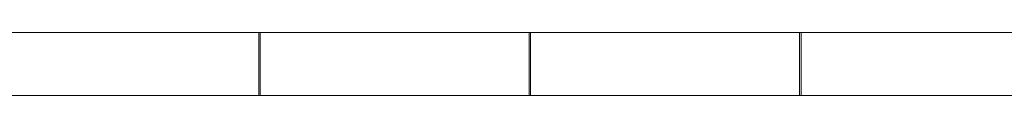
# Model space of a CAD drawing. Extents: x 5066 to 9756, y -2696 to -1109.
# Tile 178 of 208: x 9406.107 to 9408.303, y -2581.037 to -2580.897. Entities that reach past the tile are written whole.
import ezdxf

# ---------------------------------------------------------------- set-up
doc = ezdxf.new("R2010")
doc.units = 0
doc.header["$MEASUREMENT"] = 0
doc.layers.add('IFC-Janela-Contorno', color=142, linetype='CONTINUOUS', lineweight=5)

msp = doc.modelspace()

# ---------------------------------------------------------------- linework, layer by layer
at = {"layer": 'IFC-Janela-Contorno', "color": 8, "lineweight": 5}
for p, q in [((9406.0403, -2580.8972), (9406.6403, -2580.8972)), ((9406.0603, -2580.8972), (9406.2603, -2580.8972)), ((9406.2603, -2580.8972), (9406.6062, -2580.8972)), ((9406.6062, -2580.8972), (9406.6286, -2580.8972)), ((9406.6286, -2580.8972), (9406.6403, -2580.8972)), ((9406.6403, -2581.0326), (9406.6403, -2580.8972)), ((9406.6403, -2580.8972), (9406.6434, -2580.8972)), ((9406.6403, -2581.0372), (9406.6403, -2580.9019)), ((9406.6434, -2580.8972), (9406.6435, -2580.8972)), ((9406.6435, -2580.8972), (9407.2435, -2580.8972)), ((9406.6435, -2581.0326), (9406.6435, -2580.8972)), ((9406.6435, -2580.8972), (9406.6635, -2580.8972)), ((9406.6435, -2581.0372), (9406.6435, -2580.9019)), ((9406.6635, -2580.8972), (9406.8635, -2580.8972)), ((9406.8635, -2580.8972), (9407.2094, -2580.8972)), ((9407.2094, -2580.8972), (9407.2318, -2580.8972)), ((9407.2318, -2580.8972), (9407.2435, -2580.8972)), ((9407.2435, -2581.0326), (9407.2435, -2580.8972)), ((9407.2435, -2580.8972), (9407.2466, -2580.8972)), ((9407.2435, -2581.0372), (9407.2435, -2580.9019)), ((9407.2466, -2580.8972), (9407.2467, -2580.8972)), ((9407.2467, -2580.8972), (9407.8467, -2580.8972)), ((9407.2467, -2581.0326), (9407.2467, -2580.8972)), ((9407.2467, -2580.8972), (9407.2667, -2580.8972)), ((9407.2467, -2581.0372), (9407.2467, -2580.9019)), ((9407.2667, -2580.8972), (9407.4667, -2580.8972)), ((9407.4667, -2580.8972), (9407.8125, -2580.8972)), ((9407.8125, -2580.8972), (9407.835, -2580.8972)), ((9407.835, -2580.8972), (9407.8467, -2580.8972)), ((9407.8467, -2581.0326), (9407.8467, -2580.8972)), ((9407.8467, -2580.8972), (9407.8498, -2580.8972)), ((9407.8467, -2581.0372), (9407.8467, -2580.9019)), ((9407.8498, -2580.8972), (9407.8499, -2580.8972)), ((9407.8499, -2580.8972), (9408.4499, -2580.8972)), ((9407.8499, -2581.0326), (9407.8499, -2580.8972)), ((9407.8499, -2580.8972), (9407.8699, -2580.8972)), ((9407.8499, -2581.0372), (9407.8499, -2580.9019)), ((9407.8699, -2580.8972), (9408.0699, -2580.8972)), ((9408.0699, -2580.8972), (9408.4157, -2580.8972)), ((9406.0603, -2581.0372), (9406.4062, -2581.0372)), ((9406.4062, -2581.0372), (9406.6062, -2581.0372)), ((9406.6062, -2581.0372), (9406.6286, -2581.0372)), ((9406.6286, -2581.0372), (9406.6403, -2581.0372)), ((9406.6403, -2581.0372), (9406.6404, -2581.0372)), ((9406.6404, -2581.0372), (9406.6435, -2581.0372)), ((9406.6435, -2581.0372), (9406.6635, -2581.0372)), ((9406.6635, -2581.0372), (9407.0094, -2581.0372)), ((9407.0094, -2581.0372), (9407.2094, -2581.0372)), ((9407.2094, -2581.0372), (9407.2318, -2581.0372)), ((9407.2318, -2581.0372), (9407.2435, -2581.0372)), ((9407.2435, -2581.0372), (9407.2436, -2581.0372)), ((9407.2436, -2581.0372), (9407.2467, -2581.0372)), ((9407.2467, -2581.0372), (9407.2667, -2581.0372)), ((9407.2667, -2581.0372), (9407.6125, -2581.0372)), ((9407.6125, -2581.0372), (9407.8125, -2581.0372)), ((9407.8125, -2581.0372), (9407.835, -2581.0372)), ((9407.835, -2581.0372), (9407.8467, -2581.0372)), ((9407.8467, -2581.0372), (9407.8468, -2581.0372)), ((9407.8468, -2581.0372), (9407.8499, -2581.0372)), ((9407.8499, -2581.0372), (9407.8699, -2581.0372)), ((9407.8699, -2581.0372), (9408.2157, -2581.0372)), ((9408.2157, -2581.0372), (9408.4157, -2581.0372))]:
    msp.add_line(p, q, dxfattribs=at)

doc.saveas('drawing.dxf')
